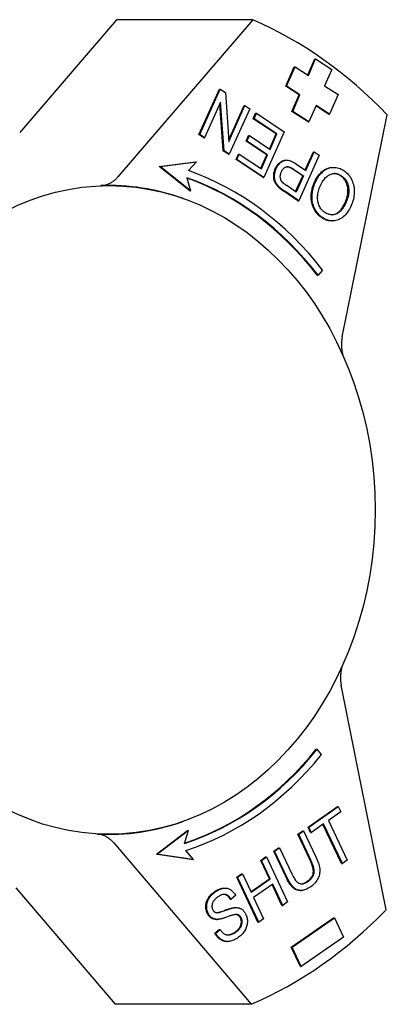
# Model space of a CAD drawing. Header units: millimetres. Extents: x -60 to 3536, y 30 to 464.
# Tile 19 of 22: x 244 to 269, y 397 to 464. Entities that reach past the tile are written whole.
import ezdxf

# ---------------------------------------------------------------- set-up
doc = ezdxf.new("R2010")
doc.units = ezdxf.units.MM
doc.layers.add('DETAIL', color=2, linetype='Continuous')

msp = doc.modelspace()

# ---------------------------------------------------------------- linework, layer by layer
at = {"layer": 'DETAIL'}
for p, q in [((250.957, 463.659), (244.432, 456.044)), ((260.134, 463.659), (250.957, 463.659)), ((260.134, 463.659), (251.046, 453.053)), ((262.357, 459.163), (262.932, 460.489)), ((262.414, 459.163), (262.989, 460.489)), ((262.932, 460.489), (262.989, 460.489)), ((262.989, 460.489), (263.894, 459.904)), ((263.849, 459.933), (264.316, 461.009)), ((263.894, 459.904), (264.373, 461.009)), ((264.316, 461.009), (264.373, 461.009)), ((264.373, 461.009), (265.459, 460.307)), ((265.459, 460.307), (264.98, 459.202)), ((263.262, 458.579), (262.357, 459.163)), ((262.357, 459.163), (262.414, 459.163)), ((263.319, 458.579), (262.414, 459.163)), ((264.98, 459.202), (265.885, 458.617)), ((256.515, 455.902), (257.892, 458.971)), ((256.572, 455.902), (257.949, 458.971)), ((257.892, 458.971), (257.949, 458.971)), ((257.949, 458.971), (258.29, 458.743)), ((258.29, 458.743), (258.532, 455.449)), ((262.783, 457.474), (263.262, 458.579)), ((262.84, 457.474), (263.319, 458.579)), ((263.262, 458.579), (263.319, 458.579)), ((265.885, 458.617), (265.31, 457.292)), ((257.971, 458.099), (256.89, 455.689)), ((258.155, 454.805), (257.922, 457.989)), ((258.213, 454.805), (257.971, 458.099)), ((258.524, 455.559), (259.555, 457.859)), ((258.532, 455.449), (259.613, 457.859)), ((259.555, 457.859), (259.613, 457.859)), ((259.613, 457.859), (259.931, 457.646)), ((264.405, 457.877), (263.926, 456.772)), ((265.253, 457.292), (264.392, 457.848)), ((265.31, 457.292), (264.405, 457.877)), ((259.931, 457.646), (258.554, 454.577)), ((260.167, 456.979), (260.33, 457.341)), ((260.224, 456.979), (260.387, 457.341)), ((260.33, 457.341), (260.387, 457.341)), ((260.387, 457.341), (262.265, 456.086)), ((263.869, 456.772), (262.783, 457.474)), ((262.783, 457.474), (262.84, 457.474)), ((263.926, 456.772), (262.84, 457.474)), ((265.253, 457.292), (265.31, 457.292)), ((266.165, 442.252), (269.205, 457.24)), ((260.167, 456.979), (260.224, 456.979)), ((261.712, 455.946), (260.167, 456.979)), ((261.769, 455.946), (260.224, 456.979)), ((263.869, 456.772), (263.926, 456.772)), ((256.515, 455.902), (256.572, 455.902)), ((256.833, 455.689), (256.515, 455.902)), ((256.89, 455.689), (256.572, 455.902)), ((259.688, 455.471), (259.85, 455.834)), ((259.745, 455.471), (259.908, 455.834)), ((259.85, 455.834), (259.908, 455.834)), ((259.908, 455.834), (261.301, 454.902)), ((262.265, 456.086), (260.888, 453.016)), ((261.257, 454.932), (261.712, 455.946)), ((261.301, 454.902), (261.769, 455.946)), ((261.712, 455.946), (261.769, 455.946)), ((256.833, 455.689), (256.89, 455.689)), ((259.688, 455.471), (259.745, 455.471)), ((261.081, 454.54), (259.688, 455.471)), ((261.138, 454.54), (259.745, 455.471)), ((258.155, 454.805), (258.213, 454.805)), ((258.496, 454.577), (258.155, 454.805)), ((258.554, 454.577), (258.213, 454.805)), ((258.496, 454.577), (258.554, 454.577)), ((259.01, 454.233), (259.173, 454.596)), ((259.068, 454.233), (259.23, 454.596)), ((259.173, 454.596), (259.23, 454.596)), ((259.23, 454.596), (260.718, 453.601)), ((260.673, 453.631), (261.081, 454.54)), ((260.718, 453.601), (261.138, 454.54)), ((261.081, 454.54), (261.138, 454.54)), ((264.617, 454.513), (263.24, 451.444)), ((263.68, 453.519), (264.226, 454.736)), ((263.724, 453.489), (264.284, 454.736)), ((264.226, 454.736), (264.284, 454.736)), ((264.284, 454.736), (264.617, 454.513)), ((253.835, 453.757), (256.28, 454.061)), ((253.893, 453.757), (256.338, 454.061)), ((256.338, 454.061), (255.799, 453.473)), ((256.28, 454.061), (256.338, 454.061)), ((259.01, 454.233), (259.068, 454.233)), ((260.831, 453.016), (259.01, 454.233)), ((260.888, 453.016), (259.068, 454.233)), ((262.357, 454.179), (262.414, 454.179)), ((263.078, 453.921), (263.724, 453.489)), ((255.892, 452.115), (253.835, 453.757)), ((253.835, 453.757), (253.893, 453.757)), ((255.949, 452.115), (253.893, 453.757)), ((263.504, 453.127), (262.854, 453.561)), ((262.912, 453.561), (263.562, 453.127)), ((263.025, 452.059), (263.504, 453.127)), ((263.562, 453.127), (263.069, 452.029)), ((263.504, 453.127), (263.562, 453.127)), ((265.517, 453.694), (265.575, 453.694)), ((255.702, 452.987), (255.949, 452.115)), ((260.831, 453.016), (260.888, 453.016)), ((263.069, 452.029), (262.425, 452.46)), ((255.892, 452.115), (255.949, 452.115)), ((261.864, 452.365), (261.922, 452.365)), ((263.183, 451.444), (262.234, 452.078)), ((263.24, 451.444), (262.291, 452.078)), ((255.415, 451.607), (255.389, 451.617)), ((263.183, 451.444), (263.24, 451.444)), ((265.458, 450.076), (265.516, 450.076)), ((264.838, 446.767), (264.54, 446.424)), ((264.483, 446.424), (264.54, 446.424)), ((269.13, 403.6), (266.1, 418.764)), ((264.423, 414.428), (264.48, 414.428)), ((264.773, 414.078), (264.48, 414.428)), ((263.871, 409.177), (265.841, 410.56)), ((263.928, 409.177), (265.898, 410.56)), ((266.067, 410.202), (265.245, 409.625)), ((265.841, 410.56), (265.898, 410.56)), ((265.898, 410.56), (266.067, 410.202)), ((255.415, 409.549), (255.389, 409.54)), ((264.916, 409.393), (264.097, 408.819)), ((266.119, 406.717), (264.872, 409.363)), ((266.176, 406.717), (264.916, 409.393)), ((265.245, 409.625), (266.506, 406.949)), ((253.658, 407.355), (255.741, 408.947)), ((255.798, 408.947), (253.716, 407.355)), ((255.537, 408.081), (255.798, 408.947)), ((255.741, 408.947), (255.798, 408.947)), ((263.18, 408.692), (263.509, 408.923)), ((263.18, 408.692), (263.237, 408.692)), ((264.004, 406.941), (263.18, 408.692)), ((263.237, 408.692), (263.567, 408.923)), ((264.062, 406.941), (263.237, 408.692)), ((263.509, 408.923), (263.567, 408.923)), ((263.567, 408.923), (264.392, 407.17)), ((263.871, 409.177), (263.928, 409.177)), ((264.04, 408.819), (263.871, 409.177)), ((264.097, 408.819), (263.928, 409.177)), ((264.04, 408.819), (264.097, 408.819)), ((250.773, 408.109), (260.041, 397.219)), ((253.658, 407.355), (253.716, 407.355)), ((256.098, 406.991), (253.658, 407.355)), ((253.716, 407.355), (256.155, 406.991)), ((256.155, 406.991), (255.626, 407.592)), ((261.554, 407.551), (261.884, 407.782)), ((261.554, 407.551), (261.612, 407.551)), ((262.38, 405.798), (261.554, 407.551)), ((261.612, 407.551), (261.941, 407.782)), ((262.437, 405.798), (261.612, 407.551)), ((261.884, 407.782), (261.941, 407.782)), ((261.941, 407.782), (262.766, 406.031)), ((256.098, 406.991), (256.155, 406.991)), ((260.672, 406.931), (261.001, 407.162)), ((260.672, 406.931), (260.729, 406.931)), ((261.259, 405.684), (260.672, 406.931)), ((260.729, 406.931), (261.058, 407.162)), ((261.316, 405.684), (260.729, 406.931)), ((261.001, 407.162), (261.058, 407.162)), ((261.058, 407.162), (262.488, 404.128)), ((266.119, 406.717), (266.176, 406.717)), ((266.506, 406.949), (266.176, 406.717)), ((259.054, 405.795), (259.383, 406.027)), ((259.111, 405.795), (259.441, 406.027)), ((259.383, 406.027), (259.441, 406.027)), ((259.441, 406.027), (260.028, 404.78)), ((260.483, 402.761), (259.054, 405.795)), ((259.054, 405.795), (259.111, 405.795)), ((260.54, 402.761), (259.111, 405.795)), ((260.014, 404.81), (261.259, 405.684)), ((260.028, 404.78), (261.316, 405.684)), ((261.485, 405.326), (260.197, 404.422)), ((261.259, 405.684), (261.316, 405.684)), ((262.101, 403.897), (261.442, 405.296)), ((262.158, 403.897), (261.485, 405.326)), ((244.174, 405.08), (250.864, 397.219)), ((258.215, 405.058), (258.272, 405.058)), ((263.326, 404.901), (263.383, 404.901)), ((258.619, 404.315), (258.677, 404.315)), ((258.977, 404.565), (258.677, 404.315)), ((260.197, 404.422), (260.87, 402.992)), ((262.488, 404.128), (262.158, 403.897)), ((258.953, 403.744), (259.01, 403.744)), ((262.101, 403.897), (262.158, 403.897)), ((257.692, 402.949), (257.75, 402.949)), ((260.483, 402.761), (260.54, 402.761)), ((260.87, 402.992), (260.54, 402.761)), ((262.737, 401.072), (265.581, 403.059)), ((262.795, 401.072), (265.639, 403.059)), ((265.581, 403.059), (265.639, 403.059)), ((265.639, 403.059), (266.249, 401.757)), ((257.582, 402.023), (257.877, 402.273)), ((257.582, 402.023), (257.639, 402.023)), ((257.639, 402.023), (257.934, 402.273)), ((257.877, 402.273), (257.934, 402.273)), ((258.386, 401.455), (258.444, 401.455)), ((266.249, 401.757), (263.405, 399.771)), ((262.737, 401.072), (262.795, 401.072)), ((263.348, 399.771), (262.737, 401.072)), ((263.405, 399.771), (262.795, 401.072)), ((263.348, 399.771), (263.405, 399.771)), ((260.041, 397.219), (250.864, 397.219))]:
    msp.add_line(p, q, dxfattribs=at)
at = {"layer": 'DETAIL', "flags": 128}
for points in [[(261.661, 453.617), (261.68, 453.657), (261.7, 453.697), (261.721, 453.735), (261.742, 453.771), (261.765, 453.806), (261.788, 453.84), (261.812, 453.872), (261.837, 453.903), (261.863, 453.932), (261.89, 453.96), (261.917, 453.986), (261.946, 454.011), (261.975, 454.034), (262.005, 454.056), (262.036, 454.077), (262.068, 454.096), (262.1, 454.114), (262.134, 454.13), (262.168, 454.145), (262.204, 454.157), (262.24, 454.167), (262.278, 454.174), (262.317, 454.178), (262.357, 454.179)], [(261.718, 453.617), (261.749, 453.68), (261.781, 453.74), (261.815, 453.796), (261.852, 453.849), (261.891, 453.898), (261.931, 453.943), (261.974, 453.985), (262.019, 454.024), (262.066, 454.059), (262.115, 454.09), (262.166, 454.118), (262.22, 454.142), (262.275, 454.161), (262.334, 454.174), (262.395, 454.179), (262.46, 454.178), (262.527, 454.17), (262.597, 454.154), (262.67, 454.133), (262.746, 454.104), (262.825, 454.068), (262.906, 454.026), (262.991, 453.977), (263.078, 453.921)], [(261.864, 452.365), (261.823, 452.405), (261.785, 452.447), (261.75, 452.49), (261.718, 452.533), (261.689, 452.577), (261.662, 452.622), (261.639, 452.668), (261.618, 452.715), (261.6, 452.763), (261.584, 452.812), (261.572, 452.864), (261.562, 452.917), (261.555, 452.971), (261.55, 453.028), (261.548, 453.086), (261.549, 453.145), (261.553, 453.206), (261.56, 453.266), (261.569, 453.325), (261.582, 453.384), (261.597, 453.443), (261.616, 453.501), (261.637, 453.559), (261.661, 453.617)], [(261.922, 452.365), (261.881, 452.405), (261.843, 452.447), (261.808, 452.49), (261.775, 452.533), (261.746, 452.577), (261.72, 452.622), (261.696, 452.668), (261.675, 452.715), (261.657, 452.763), (261.642, 452.812), (261.629, 452.864), (261.619, 452.917), (261.612, 452.971), (261.608, 453.028), (261.606, 453.086), (261.607, 453.145), (261.61, 453.206), (261.617, 453.266), (261.627, 453.325), (261.639, 453.384), (261.654, 453.443), (261.673, 453.501), (261.694, 453.559), (261.718, 453.617)], [(262.127, 452.695), (262.109, 452.717), (262.093, 452.74), (262.077, 452.764), (262.063, 452.788), (262.051, 452.814), (262.039, 452.84), (262.029, 452.867), (262.02, 452.895), (262.013, 452.924), (262.007, 452.954), (262.002, 452.984), (261.998, 453.016), (261.996, 453.048), (261.995, 453.08), (261.996, 453.112), (261.998, 453.143), (262.002, 453.175), (262.007, 453.207), (262.013, 453.239), (262.021, 453.271), (262.03, 453.303), (262.041, 453.335), (262.053, 453.367), (262.067, 453.399)], [(262.067, 453.399), (262.087, 453.442), (262.109, 453.482), (262.132, 453.519), (262.156, 453.553), (262.181, 453.585), (262.207, 453.613), (262.234, 453.638), (262.262, 453.661), (262.292, 453.68), (262.322, 453.697), (262.354, 453.711), (262.387, 453.722), (262.421, 453.729), (262.457, 453.733), (262.495, 453.733), (262.535, 453.729), (262.576, 453.721), (262.619, 453.709), (262.663, 453.694), (262.71, 453.675), (262.758, 453.652), (262.807, 453.626), (262.859, 453.595), (262.912, 453.561)], [(262.854, 453.561), (262.835, 453.574), (262.815, 453.586), (262.796, 453.598), (262.777, 453.61), (262.759, 453.621), (262.74, 453.631), (262.722, 453.641), (262.704, 453.65), (262.686, 453.659), (262.668, 453.668), (262.651, 453.676), (262.634, 453.683), (262.617, 453.69), (262.6, 453.696), (262.584, 453.702), (262.568, 453.707), (262.552, 453.712), (262.536, 453.717), (262.521, 453.72), (262.505, 453.724), (262.49, 453.727), (262.475, 453.729), (262.461, 453.731), (262.446, 453.732)], [(264.301, 452.697), (264.336, 452.774), (264.373, 452.847), (264.412, 452.918), (264.452, 452.985), (264.494, 453.051), (264.537, 453.113), (264.582, 453.172), (264.628, 453.229), (264.676, 453.283), (264.726, 453.334), (264.777, 453.383), (264.829, 453.428), (264.883, 453.471), (264.937, 453.509), (264.992, 453.544), (265.048, 453.576), (265.104, 453.603), (265.161, 453.627), (265.219, 453.648), (265.277, 453.664), (265.336, 453.677), (265.396, 453.686), (265.456, 453.692), (265.517, 453.694)], [(264.358, 452.697), (264.412, 452.811), (264.469, 452.918), (264.53, 453.018), (264.595, 453.113), (264.662, 453.201), (264.734, 453.283), (264.808, 453.359), (264.887, 453.428), (264.967, 453.491), (265.049, 453.544), (265.133, 453.59), (265.218, 453.627), (265.305, 453.656), (265.394, 453.677), (265.483, 453.689), (265.575, 453.694), (265.666, 453.69), (265.757, 453.68), (265.845, 453.663), (265.933, 453.639), (266.019, 453.608), (266.104, 453.571), (266.187, 453.527), (266.269, 453.476)], [(264.699, 452.463), (264.744, 452.559), (264.791, 452.649), (264.84, 452.733), (264.89, 452.811), (264.942, 452.883), (264.996, 452.949), (265.051, 453.009), (265.108, 453.063), (265.167, 453.11), (265.227, 453.152), (265.289, 453.188), (265.352, 453.217), (265.417, 453.241), (265.481, 453.259), (265.545, 453.271), (265.609, 453.278), (265.673, 453.279), (265.736, 453.274), (265.8, 453.264), (265.863, 453.248), (265.926, 453.226), (265.989, 453.198), (266.052, 453.165), (266.115, 453.126)], [(266.058, 453.126), (266.04, 453.137), (266.022, 453.149), (266.004, 453.16), (265.986, 453.17), (265.968, 453.18), (265.95, 453.189), (265.931, 453.198), (265.913, 453.207), (265.895, 453.215), (265.877, 453.222), (265.859, 453.229), (265.841, 453.236), (265.823, 453.242), (265.805, 453.248), (265.787, 453.253), (265.768, 453.258), (265.75, 453.262), (265.732, 453.266), (265.714, 453.269), (265.696, 453.272), (265.677, 453.274), (265.659, 453.276), (265.641, 453.278), (265.623, 453.279)], [(266.381, 451.358), (266.42, 451.45), (266.454, 451.541), (266.483, 451.631), (266.508, 451.72), (266.527, 451.808), (266.542, 451.895), (266.552, 451.981), (266.557, 452.066), (266.557, 452.15), (266.553, 452.233), (266.543, 452.315), (266.529, 452.396), (266.51, 452.474), (266.487, 452.55), (266.461, 452.622), (266.431, 452.691), (266.398, 452.757), (266.36, 452.82), (266.319, 452.879), (266.274, 452.935), (266.226, 452.987), (266.173, 453.037), (266.117, 453.083), (266.058, 453.126)], [(266.115, 453.126), (266.175, 453.083), (266.231, 453.037), (266.283, 452.987), (266.332, 452.935), (266.377, 452.879), (266.418, 452.82), (266.455, 452.757), (266.489, 452.691), (266.519, 452.622), (266.545, 452.55), (266.567, 452.474), (266.586, 452.396), (266.6, 452.315), (266.61, 452.233), (266.615, 452.15), (266.614, 452.066), (266.609, 451.981), (266.6, 451.895), (266.585, 451.808), (266.565, 451.72), (266.541, 451.631), (266.511, 451.541), (266.477, 451.45), (266.438, 451.358)], [(266.269, 453.476), (266.356, 453.414), (266.437, 453.347), (266.513, 453.275), (266.583, 453.198), (266.648, 453.116), (266.708, 453.029), (266.763, 452.937), (266.812, 452.841), (266.855, 452.741), (266.892, 452.639), (266.922, 452.535), (266.947, 452.429), (266.964, 452.321), (266.976, 452.212), (266.981, 452.1), (266.979, 451.987), (266.972, 451.873), (266.96, 451.761), (266.942, 451.651), (266.92, 451.542), (266.892, 451.435), (266.86, 451.33), (266.822, 451.226), (266.779, 451.124)], [(249.897, 452.461), (249.95, 452.464), (250.003, 452.469), (250.056, 452.476), (250.109, 452.485), (250.161, 452.496), (250.213, 452.509), (250.264, 452.524), (250.316, 452.54), (250.367, 452.559), (250.417, 452.58), (250.467, 452.603), (250.516, 452.627), (250.565, 452.653), (250.613, 452.681), (250.66, 452.711), (250.707, 452.743), (250.752, 452.776), (250.797, 452.811), (250.841, 452.847), (250.884, 452.886), (250.926, 452.925), (250.967, 452.966), (251.007, 453.009), (251.046, 453.053)], [(262.425, 452.46), (262.407, 452.472), (262.389, 452.484), (262.371, 452.496), (262.354, 452.508), (262.338, 452.52), (262.322, 452.531), (262.306, 452.542), (262.292, 452.553), (262.277, 452.564), (262.264, 452.574), (262.25, 452.584), (262.238, 452.594), (262.226, 452.604), (262.214, 452.613), (262.203, 452.623), (262.192, 452.632), (262.182, 452.64), (262.173, 452.649), (262.164, 452.657), (262.156, 452.665), (262.148, 452.673), (262.14, 452.681), (262.134, 452.688), (262.127, 452.695)], [(264.788, 450.301), (264.703, 450.361), (264.623, 450.427), (264.549, 450.498), (264.479, 450.573), (264.414, 450.654), (264.355, 450.739), (264.3, 450.829), (264.25, 450.924), (264.206, 451.023), (264.169, 451.124), (264.138, 451.227), (264.113, 451.333), (264.095, 451.44), (264.083, 451.55), (264.077, 451.662), (264.078, 451.776), (264.085, 451.891), (264.098, 452.006), (264.117, 452.121), (264.142, 452.237), (264.172, 452.352), (264.209, 452.467), (264.252, 452.582), (264.301, 452.697)], [(264.845, 450.301), (264.76, 450.361), (264.681, 450.427), (264.606, 450.498), (264.536, 450.573), (264.472, 450.654), (264.412, 450.739), (264.357, 450.829), (264.308, 450.924), (264.264, 451.023), (264.226, 451.124), (264.195, 451.227), (264.17, 451.333), (264.152, 451.44), (264.14, 451.55), (264.134, 451.662), (264.135, 451.776), (264.142, 451.891), (264.155, 452.006), (264.174, 452.121), (264.199, 452.237), (264.23, 452.352), (264.267, 452.467), (264.309, 452.582), (264.358, 452.697)], [(264.999, 450.65), (264.939, 450.694), (264.882, 450.741), (264.829, 450.792), (264.78, 450.847), (264.734, 450.906), (264.692, 450.968), (264.654, 451.034), (264.619, 451.104), (264.588, 451.177), (264.563, 451.252), (264.542, 451.328), (264.526, 451.407), (264.514, 451.487), (264.508, 451.57), (264.506, 451.654), (264.509, 451.74), (264.517, 451.828), (264.529, 451.916), (264.546, 452.005), (264.568, 452.095), (264.594, 452.186), (264.624, 452.278), (264.659, 452.37), (264.699, 452.463)], [(262.234, 452.078), (262.213, 452.092), (262.193, 452.105), (262.173, 452.119), (262.154, 452.132), (262.135, 452.146), (262.117, 452.159), (262.099, 452.172), (262.081, 452.184), (262.064, 452.197), (262.048, 452.209), (262.032, 452.221), (262.016, 452.233), (262.001, 452.245), (261.986, 452.257), (261.972, 452.269), (261.958, 452.28), (261.945, 452.291), (261.932, 452.302), (261.919, 452.313), (261.907, 452.324), (261.896, 452.334), (261.885, 452.344), (261.874, 452.355), (261.864, 452.365)], [(262.291, 452.078), (262.271, 452.092), (262.25, 452.105), (262.231, 452.119), (262.211, 452.132), (262.192, 452.146), (262.174, 452.159), (262.156, 452.172), (262.139, 452.184), (262.122, 452.197), (262.105, 452.209), (262.089, 452.221), (262.073, 452.233), (262.058, 452.245), (262.043, 452.257), (262.029, 452.269), (262.015, 452.28), (262.002, 452.291), (261.989, 452.302), (261.977, 452.313), (261.965, 452.324), (261.953, 452.334), (261.942, 452.344), (261.932, 452.355), (261.922, 452.365)], [(266.438, 451.358), (266.386, 451.247), (266.333, 451.143), (266.278, 451.048), (266.223, 450.96), (266.166, 450.88), (266.108, 450.808), (266.05, 450.743), (265.99, 450.687), (265.929, 450.638), (265.867, 450.598), (265.804, 450.565), (265.74, 450.54), (265.675, 450.522), (265.612, 450.508), (265.548, 450.5), (265.485, 450.497), (265.423, 450.498), (265.361, 450.505), (265.299, 450.517), (265.238, 450.533), (265.178, 450.555), (265.118, 450.582), (265.059, 450.614), (264.999, 450.65)], [(265.446, 450.497), (265.487, 450.5), (265.529, 450.504), (265.57, 450.511), (265.612, 450.52), (265.654, 450.532), (265.696, 450.545), (265.738, 450.561), (265.78, 450.581), (265.821, 450.605), (265.861, 450.631), (265.901, 450.661), (265.941, 450.695), (265.98, 450.731), (266.019, 450.771), (266.057, 450.815), (266.095, 450.862), (266.132, 450.912), (266.169, 450.966), (266.206, 451.023), (266.242, 451.083), (266.277, 451.147), (266.312, 451.214), (266.347, 451.284), (266.381, 451.358)], [(266.779, 451.124), (266.721, 451.001), (266.66, 450.885), (266.596, 450.777), (266.53, 450.676), (266.461, 450.584), (266.389, 450.499), (266.315, 450.422), (266.239, 450.352), (266.159, 450.291), (266.077, 450.237), (265.993, 450.191), (265.906, 450.152), (265.818, 450.122), (265.729, 450.099), (265.641, 450.084), (265.552, 450.077), (265.464, 450.078), (265.376, 450.086), (265.287, 450.102), (265.199, 450.126), (265.11, 450.158), (265.022, 450.198), (264.933, 450.245), (264.845, 450.301)], [(265.458, 450.076), (265.43, 450.077), (265.402, 450.078), (265.374, 450.08), (265.347, 450.083), (265.319, 450.086), (265.291, 450.09), (265.263, 450.095), (265.235, 450.101), (265.207, 450.108), (265.179, 450.115), (265.151, 450.123), (265.123, 450.132), (265.095, 450.142), (265.067, 450.153), (265.039, 450.164), (265.011, 450.176), (264.983, 450.189), (264.955, 450.202), (264.927, 450.217), (264.899, 450.232), (264.872, 450.248), (264.844, 450.265), (264.816, 450.282), (264.788, 450.301)], [(266.165, 442.252), (266.155, 442.2), (266.146, 442.149), (266.139, 442.097), (266.132, 442.045), (266.126, 441.993), (266.121, 441.94), (266.118, 441.888), (266.115, 441.835), (266.114, 441.783), (266.113, 441.73), (266.114, 441.677), (266.115, 441.625), (266.118, 441.572), (266.122, 441.52), (266.126, 441.467), (266.132, 441.415), (266.139, 441.363), (266.147, 441.311), (266.156, 441.26), (266.166, 441.209), (266.177, 441.158), (266.189, 441.107), (266.202, 441.057), (266.217, 441.008)], [(266.157, 420.015), (266.142, 419.965), (266.129, 419.915), (266.116, 419.864), (266.105, 419.813), (266.095, 419.762), (266.085, 419.71), (266.077, 419.658), (266.07, 419.606), (266.064, 419.553), (266.059, 419.501), (266.055, 419.448), (266.052, 419.395), (266.05, 419.342), (266.049, 419.289), (266.049, 419.236), (266.051, 419.183), (266.053, 419.13), (266.057, 419.078), (266.061, 419.025), (266.067, 418.973), (266.073, 418.92), (266.081, 418.868), (266.09, 418.816), (266.1, 418.764)], [(250.773, 408.109), (250.735, 408.153), (250.695, 408.196), (250.655, 408.237), (250.614, 408.276), (250.571, 408.314), (250.528, 408.35), (250.484, 408.385), (250.439, 408.418), (250.394, 408.45), (250.347, 408.48), (250.3, 408.508), (250.252, 408.534), (250.203, 408.559), (250.154, 408.582), (250.105, 408.603), (250.055, 408.622), (250.004, 408.639), (249.954, 408.655), (249.902, 408.668), (249.851, 408.68), (249.799, 408.69), (249.747, 408.698), (249.695, 408.703), (249.642, 408.707)], [(263.791, 405.499), (263.849, 405.542), (263.903, 405.585), (263.953, 405.629), (263.999, 405.674), (264.04, 405.72), (264.077, 405.767), (264.111, 405.814), (264.139, 405.862), (264.164, 405.911), (264.184, 405.961), (264.201, 406.011), (264.213, 406.063), (264.22, 406.116), (264.223, 406.173), (264.222, 406.234), (264.216, 406.298), (264.205, 406.366), (264.19, 406.437), (264.171, 406.512), (264.147, 406.591), (264.118, 406.673), (264.084, 406.759), (264.047, 406.848), (264.004, 406.941)], [(263.849, 405.499), (263.907, 405.542), (263.961, 405.585), (264.011, 405.629), (264.056, 405.674), (264.098, 405.72), (264.135, 405.767), (264.168, 405.814), (264.197, 405.862), (264.221, 405.911), (264.242, 405.961), (264.258, 406.011), (264.27, 406.063), (264.278, 406.116), (264.281, 406.173), (264.279, 406.234), (264.273, 406.298), (264.263, 406.366), (264.248, 406.437), (264.228, 406.512), (264.204, 406.591), (264.175, 406.673), (264.142, 406.759), (264.104, 406.848), (264.062, 406.941)], [(264.392, 407.17), (264.444, 407.058), (264.489, 406.949), (264.53, 406.845), (264.565, 406.745), (264.594, 406.649), (264.618, 406.557), (264.637, 406.469), (264.65, 406.385), (264.658, 406.303), (264.66, 406.221), (264.656, 406.14), (264.646, 406.058), (264.631, 405.977), (264.61, 405.895), (264.583, 405.814), (264.55, 405.733), (264.511, 405.653), (264.465, 405.575), (264.413, 405.5), (264.353, 405.426), (264.287, 405.355), (264.214, 405.287), (264.135, 405.22), (264.048, 405.156)], [(262.766, 406.031), (262.812, 405.937), (262.856, 405.85), (262.9, 405.771), (262.942, 405.7), (262.983, 405.637), (263.023, 405.581), (263.061, 405.533), (263.099, 405.493), (263.137, 405.459), (263.176, 405.429), (263.217, 405.404), (263.259, 405.384), (263.302, 405.368), (263.347, 405.357), (263.394, 405.351), (263.442, 405.349), (263.491, 405.351), (263.54, 405.359), (263.59, 405.37), (263.641, 405.387), (263.692, 405.408), (263.744, 405.434), (263.796, 405.464), (263.849, 405.499)], [(263.326, 404.901), (263.279, 404.903), (263.233, 404.907), (263.188, 404.915), (263.144, 404.925), (263.101, 404.938), (263.059, 404.954), (263.017, 404.974), (262.977, 404.996), (262.937, 405.021), (262.898, 405.049), (262.86, 405.08), (262.823, 405.114), (262.786, 405.151), (262.749, 405.192), (262.712, 405.236), (262.675, 405.284), (262.639, 405.336), (262.602, 405.391), (262.565, 405.45), (262.528, 405.512), (262.491, 405.578), (262.454, 405.648), (262.417, 405.721), (262.38, 405.798)], [(264.048, 405.156), (263.962, 405.098), (263.877, 405.048), (263.795, 405.005), (263.714, 404.97), (263.635, 404.942), (263.557, 404.921), (263.482, 404.908), (263.408, 404.902), (263.336, 404.903), (263.266, 404.911), (263.198, 404.926), (263.132, 404.948), (263.069, 404.977), (263.007, 405.012), (262.947, 405.055), (262.89, 405.104), (262.833, 405.162), (262.777, 405.227), (262.72, 405.301), (262.664, 405.384), (262.607, 405.475), (262.551, 405.574), (262.494, 405.682), (262.437, 405.798)], [(263.41, 405.349), (263.425, 405.351), (263.44, 405.352), (263.456, 405.354), (263.471, 405.356), (263.487, 405.359), (263.502, 405.363), (263.518, 405.366), (263.533, 405.371), (263.549, 405.375), (263.565, 405.38), (263.581, 405.386), (263.597, 405.392), (263.613, 405.398), (263.629, 405.405), (263.645, 405.413), (263.661, 405.42), (263.677, 405.429), (263.693, 405.437), (263.709, 405.447), (263.726, 405.456), (263.742, 405.466), (263.758, 405.477), (263.775, 405.488), (263.791, 405.499)], [(257.074, 403.362), (257.049, 403.421), (257.027, 403.48), (257.01, 403.542), (256.996, 403.604), (256.986, 403.668), (256.979, 403.733), (256.977, 403.8), (256.978, 403.867), (256.984, 403.935), (256.994, 404.003), (257.009, 404.069), (257.028, 404.135), (257.051, 404.2), (257.079, 404.264), (257.111, 404.327), (257.148, 404.39), (257.189, 404.451), (257.233, 404.509), (257.279, 404.566), (257.329, 404.62), (257.381, 404.672), (257.437, 404.722), (257.495, 404.77), (257.557, 404.815)], [(257.131, 403.362), (257.106, 403.421), (257.085, 403.48), (257.067, 403.542), (257.053, 403.604), (257.043, 403.668), (257.037, 403.733), (257.034, 403.8), (257.036, 403.867), (257.041, 403.935), (257.051, 404.003), (257.066, 404.069), (257.085, 404.135), (257.108, 404.2), (257.136, 404.264), (257.169, 404.327), (257.206, 404.39), (257.246, 404.451), (257.29, 404.509), (257.336, 404.566), (257.386, 404.62), (257.439, 404.672), (257.494, 404.722), (257.553, 404.77), (257.614, 404.815)], [(257.557, 404.815), (257.585, 404.834), (257.613, 404.853), (257.642, 404.871), (257.67, 404.888), (257.698, 404.904), (257.726, 404.92), (257.754, 404.935), (257.782, 404.948), (257.809, 404.961), (257.837, 404.974), (257.865, 404.985), (257.892, 404.996), (257.92, 405.005), (257.947, 405.014), (257.974, 405.022), (258.002, 405.03), (258.029, 405.036), (258.056, 405.042), (258.083, 405.047), (258.11, 405.051), (258.136, 405.054), (258.163, 405.056), (258.189, 405.057), (258.215, 405.058)], [(257.614, 404.815), (257.683, 404.861), (257.752, 404.902), (257.82, 404.939), (257.887, 404.97), (257.954, 404.997), (258.021, 405.019), (258.087, 405.036), (258.153, 405.049), (258.218, 405.056), (258.281, 405.058), (258.343, 405.054), (258.404, 405.046), (258.462, 405.032), (258.52, 405.012), (258.576, 404.987), (258.63, 404.957), (258.682, 404.922), (258.732, 404.884), (258.779, 404.841), (258.824, 404.794), (258.866, 404.743), (258.905, 404.688), (258.943, 404.629), (258.977, 404.565)], [(258.677, 404.315), (258.649, 404.358), (258.622, 404.399), (258.593, 404.436), (258.563, 404.47), (258.533, 404.501), (258.502, 404.529), (258.47, 404.554), (258.437, 404.575), (258.404, 404.594), (258.37, 404.609), (258.335, 404.621), (258.299, 404.629), (258.262, 404.635), (258.225, 404.637), (258.186, 404.636), (258.146, 404.631), (258.106, 404.623), (258.064, 404.611), (258.022, 404.596), (257.978, 404.578), (257.934, 404.556), (257.888, 404.531), (257.842, 404.502), (257.794, 404.47)], [(258.619, 404.315), (258.604, 404.339), (258.589, 404.363), (258.573, 404.386), (258.558, 404.408), (258.542, 404.428), (258.525, 404.448), (258.509, 404.467), (258.492, 404.485), (258.475, 404.502), (258.458, 404.518), (258.441, 404.532), (258.423, 404.546), (258.405, 404.559), (258.387, 404.571), (258.368, 404.582), (258.35, 404.592), (258.331, 404.601), (258.312, 404.609), (258.292, 404.616), (258.273, 404.622), (258.253, 404.627), (258.233, 404.631), (258.212, 404.634), (258.192, 404.636)], [(257.794, 404.47), (257.746, 404.435), (257.701, 404.4), (257.659, 404.364), (257.62, 404.328), (257.584, 404.292), (257.551, 404.255), (257.522, 404.218), (257.495, 404.181), (257.472, 404.144), (257.452, 404.106), (257.435, 404.068), (257.421, 404.03), (257.409, 403.992), (257.4, 403.954), (257.394, 403.917), (257.389, 403.881), (257.387, 403.845), (257.387, 403.81), (257.389, 403.776), (257.394, 403.742), (257.401, 403.708), (257.41, 403.676), (257.421, 403.643), (257.435, 403.612)], [(257.692, 402.949), (257.657, 402.95), (257.622, 402.952), (257.589, 402.956), (257.556, 402.961), (257.524, 402.968), (257.493, 402.976), (257.462, 402.986), (257.433, 402.997), (257.404, 403.01), (257.376, 403.024), (257.349, 403.04), (257.323, 403.057), (257.297, 403.076), (257.273, 403.095), (257.249, 403.116), (257.226, 403.139), (257.204, 403.162), (257.183, 403.187), (257.163, 403.213), (257.143, 403.24), (257.125, 403.269), (257.107, 403.299), (257.09, 403.33), (257.074, 403.362)], [(257.794, 402.95), (257.756, 402.949), (257.719, 402.95), (257.683, 402.952), (257.647, 402.956), (257.613, 402.961), (257.579, 402.969), (257.546, 402.977), (257.514, 402.988), (257.484, 403), (257.453, 403.014), (257.424, 403.029), (257.396, 403.046), (257.369, 403.065), (257.342, 403.085), (257.317, 403.106), (257.293, 403.129), (257.269, 403.153), (257.247, 403.179), (257.225, 403.206), (257.204, 403.234), (257.185, 403.264), (257.166, 403.295), (257.148, 403.328), (257.131, 403.362)], [(257.435, 403.612), (257.441, 403.598), (257.448, 403.585), (257.455, 403.573), (257.462, 403.561), (257.47, 403.549), (257.478, 403.538), (257.486, 403.527), (257.494, 403.516), (257.502, 403.506), (257.511, 403.497), (257.52, 403.488), (257.529, 403.479), (257.539, 403.471), (257.549, 403.463), (257.558, 403.456), (257.569, 403.449), (257.579, 403.442), (257.59, 403.436), (257.601, 403.431), (257.612, 403.426), (257.623, 403.421), (257.635, 403.416), (257.647, 403.413), (257.659, 403.409)], [(257.659, 403.409), (257.685, 403.405), (257.716, 403.403), (257.751, 403.404), (257.79, 403.408), (257.834, 403.415), (257.882, 403.425), (257.934, 403.438), (257.99, 403.453), (258.051, 403.472), (258.116, 403.493), (258.186, 403.517), (258.259, 403.545), (258.333, 403.572), (258.403, 403.598), (258.47, 403.621), (258.533, 403.642), (258.592, 403.662), (258.648, 403.679), (258.699, 403.694), (258.747, 403.707), (258.792, 403.718), (258.833, 403.727), (258.87, 403.733), (258.903, 403.738)], [(257.692, 403.404), (257.726, 403.407), (257.763, 403.413), (257.804, 403.42), (257.848, 403.43), (257.895, 403.443), (257.946, 403.457), (258, 403.474), (258.057, 403.492), (258.117, 403.513), (258.181, 403.537), (258.247, 403.561), (258.31, 403.585), (258.37, 403.606), (258.428, 403.626), (258.482, 403.644), (258.534, 403.661), (258.583, 403.676), (258.629, 403.69), (258.672, 403.702), (258.712, 403.712), (258.75, 403.721), (258.785, 403.728), (258.817, 403.734), (258.846, 403.738)], [(258.846, 403.738), (258.85, 403.738), (258.855, 403.739), (258.859, 403.739), (258.864, 403.74), (258.868, 403.74), (258.873, 403.741), (258.878, 403.741), (258.882, 403.741), (258.887, 403.742), (258.891, 403.742), (258.896, 403.742), (258.9, 403.742), (258.904, 403.743), (258.909, 403.743), (258.913, 403.743), (258.918, 403.743), (258.922, 403.743), (258.927, 403.743), (258.931, 403.744), (258.935, 403.744), (258.94, 403.744), (258.944, 403.744), (258.948, 403.744), (258.953, 403.744)], [(258.903, 403.738), (258.948, 403.742), (258.992, 403.744), (259.035, 403.743), (259.076, 403.741), (259.117, 403.737), (259.156, 403.731), (259.194, 403.723), (259.231, 403.713), (259.267, 403.701), (259.302, 403.686), (259.336, 403.67), (259.368, 403.652), (259.4, 403.632), (259.43, 403.61), (259.459, 403.587), (259.487, 403.561), (259.514, 403.534), (259.54, 403.505), (259.565, 403.475), (259.589, 403.442), (259.612, 403.408), (259.634, 403.372), (259.654, 403.334), (259.674, 403.295)], [(259.674, 403.295), (259.701, 403.233), (259.723, 403.17), (259.742, 403.105), (259.757, 403.039), (259.767, 402.971), (259.774, 402.902), (259.777, 402.831), (259.775, 402.758), (259.77, 402.685), (259.76, 402.613), (259.746, 402.541), (259.727, 402.471), (259.703, 402.401), (259.675, 402.331), (259.643, 402.263), (259.606, 402.196), (259.565, 402.13), (259.52, 402.066), (259.473, 402.006), (259.422, 401.947), (259.367, 401.892), (259.309, 401.839), (259.248, 401.789), (259.183, 401.741)], [(258.881, 403.261), (258.858, 403.256), (258.832, 403.25), (258.802, 403.242), (258.769, 403.233), (258.731, 403.222), (258.69, 403.209), (258.646, 403.195), (258.597, 403.179), (258.545, 403.161), (258.489, 403.142), (258.43, 403.121), (258.366, 403.098), (258.302, 403.076), (258.242, 403.055), (258.184, 403.036), (258.129, 403.019), (258.077, 403.004), (258.028, 402.991), (257.981, 402.979), (257.938, 402.97), (257.898, 402.962), (257.86, 402.956), (257.826, 402.952), (257.794, 402.95)], [(259.374, 403.038), (259.362, 403.061), (259.35, 403.083), (259.337, 403.104), (259.323, 403.124), (259.309, 403.143), (259.294, 403.16), (259.278, 403.176), (259.262, 403.191), (259.245, 403.205), (259.227, 403.218), (259.208, 403.23), (259.189, 403.24), (259.169, 403.249), (259.148, 403.257), (259.126, 403.264), (259.103, 403.269), (259.078, 403.273), (259.053, 403.275), (259.027, 403.276), (259, 403.276), (258.972, 403.274), (258.942, 403.271), (258.912, 403.267), (258.881, 403.261)], [(258.942, 402.088), (258.988, 402.122), (259.031, 402.157), (259.072, 402.193), (259.111, 402.23), (259.147, 402.268), (259.181, 402.308), (259.213, 402.348), (259.242, 402.39), (259.269, 402.433), (259.293, 402.475), (259.313, 402.517), (259.33, 402.56), (259.345, 402.602), (259.356, 402.644), (259.364, 402.686), (259.369, 402.728), (259.371, 402.77), (259.371, 402.811), (259.368, 402.851), (259.363, 402.89), (259.355, 402.928), (259.345, 402.965), (259.332, 403.002), (259.317, 403.038)], [(259.317, 403.038), (259.308, 403.055), (259.299, 403.073), (259.289, 403.089), (259.279, 403.105), (259.269, 403.12), (259.258, 403.134), (259.247, 403.148), (259.236, 403.161), (259.224, 403.174), (259.211, 403.185), (259.199, 403.196), (259.186, 403.207), (259.172, 403.216), (259.158, 403.225), (259.144, 403.234), (259.129, 403.242), (259.114, 403.248), (259.098, 403.255), (259.082, 403.26), (259.065, 403.265), (259.047, 403.268), (259.029, 403.272), (259.01, 403.274), (258.991, 403.275)], [(258.999, 402.088), (259.045, 402.122), (259.088, 402.157), (259.13, 402.193), (259.168, 402.23), (259.205, 402.268), (259.239, 402.308), (259.27, 402.348), (259.3, 402.39), (259.326, 402.433), (259.35, 402.475), (259.37, 402.517), (259.388, 402.56), (259.402, 402.602), (259.413, 402.644), (259.421, 402.686), (259.426, 402.728), (259.429, 402.77), (259.428, 402.811), (259.426, 402.851), (259.42, 402.89), (259.413, 402.928), (259.402, 402.965), (259.389, 403.002), (259.374, 403.038)], [(258.386, 401.455), (258.345, 401.456), (258.305, 401.459), (258.265, 401.465), (258.226, 401.472), (258.186, 401.481), (258.148, 401.493), (258.11, 401.507), (258.072, 401.522), (258.035, 401.54), (257.998, 401.56), (257.962, 401.582), (257.926, 401.606), (257.892, 401.632), (257.859, 401.659), (257.826, 401.688), (257.795, 401.718), (257.765, 401.75), (257.735, 401.784), (257.707, 401.82), (257.68, 401.857), (257.654, 401.896), (257.629, 401.936), (257.605, 401.979), (257.582, 402.023)], [(259.183, 401.741), (259.099, 401.684), (259.017, 401.634), (258.937, 401.59), (258.858, 401.552), (258.781, 401.521), (258.706, 401.495), (258.632, 401.476), (258.56, 401.463), (258.49, 401.456), (258.421, 401.455), (258.353, 401.46), (258.287, 401.471), (258.221, 401.488), (258.157, 401.51), (258.095, 401.539), (258.033, 401.573), (257.974, 401.613), (257.917, 401.657), (257.864, 401.707), (257.813, 401.76), (257.765, 401.819), (257.72, 401.882), (257.678, 401.95), (257.639, 402.023)], [(257.934, 402.273), (257.967, 402.222), (258.001, 402.174), (258.035, 402.131), (258.069, 402.091), (258.105, 402.055), (258.141, 402.023), (258.177, 401.995), (258.214, 401.971), (258.252, 401.951), (258.293, 401.934), (258.335, 401.921), (258.379, 401.911), (258.425, 401.906), (258.473, 401.904), (258.523, 401.905), (258.575, 401.911), (258.628, 401.92), (258.681, 401.933), (258.734, 401.949), (258.787, 401.97), (258.84, 401.994), (258.893, 402.022), (258.946, 402.053), (258.999, 402.088)], [(258.447, 401.904), (258.467, 401.905), (258.487, 401.907), (258.507, 401.909), (258.528, 401.912), (258.549, 401.916), (258.569, 401.919), (258.59, 401.924), (258.611, 401.929), (258.631, 401.935), (258.652, 401.941), (258.673, 401.948), (258.694, 401.955), (258.714, 401.963), (258.735, 401.972), (258.756, 401.981), (258.776, 401.99), (258.797, 402.001), (258.818, 402.012), (258.838, 402.023), (258.859, 402.035), (258.88, 402.047), (258.901, 402.061), (258.921, 402.074), (258.942, 402.088)]]:
    msp.add_lwpolyline(points, dxfattribs=at)
at = {"layer": 'DETAIL'}
for centre, major_axis, start_param, end_param in [((250.43, 430.459), (0, 35.25), 5.575307, 5.940453), ((250.375, 430.144), (0, 24.25), 5.467632, 6.006637), ((250.43, 430.578), (0, 21.892), 6.003002, 6.312922), ((250.375, 430.144), (0, 23.75), 5.467632, 6.005844), ((250.318, 430.144), (0, 23.75), 5.467632, 6.002439), ((250.582, 431.048), (0, -23.75), 0.257523, 0.795734), ((250.525, 431.048), (0, -23.75), 0.260903, 0.795734), ((250.582, 431.048), (0, -24.25), 0.256729, 0.795734), ((250.43, 430.578), (0, -21.892), 6.239233, 6.563369), ((250.43, 430.459), (0, -35.25), 0.339319, 0.704465)]:
    msp.add_ellipse(centre, major_axis=major_axis, ratio=0.819152, start_param=start_param, end_param=end_param, dxfattribs=at)
msp.add_ellipse((250.458, 430.578), major_axis=(0, 21.883), ratio=0.819152, dxfattribs=at)

doc.saveas('drawing.dxf')
